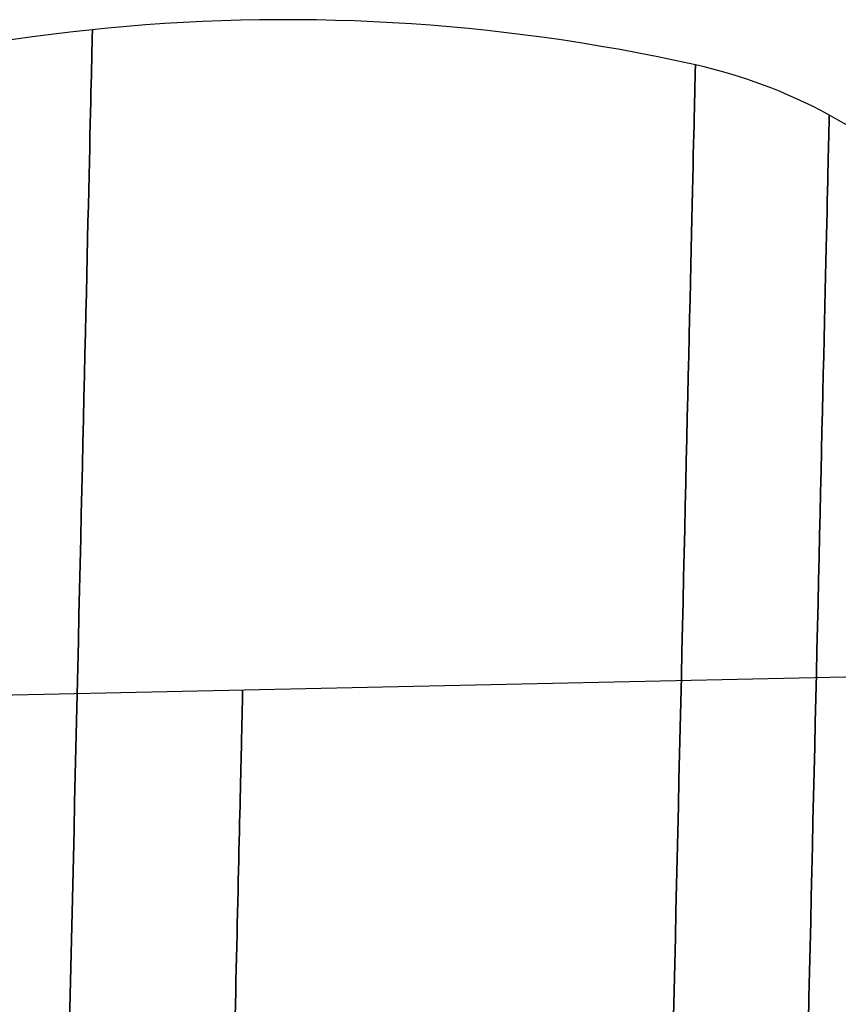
# Model space of a CAD drawing. Extents: x 35624 to 36541, y 4015 to 4839.
# Tile 37 of 150: x 35704 to 35784, y 4695 to 4792. Entities that reach past the tile are written whole.
import ezdxf

# ---------------------------------------------------------------- set-up
doc = ezdxf.new("R2010")
doc.units = 0
doc.layers.add('IGES_LEVEL_3', color=87, linetype='CONTINUOUS')

msp = doc.modelspace()

# ---------------------------------------------------------------- linework, layer by layer
at = {"layer": 'IGES_LEVEL_3'}
for p, q in [((35711.205, 4790.13, 67.696), (35711.199, 4789.862, 65.081)), ((35711.199, 4789.862, 90.872), (35711.205, 4790.13, 88.257)), ((35711.21, 4790.337, 70.295), (35711.205, 4790.13, 67.696)), ((35711.205, 4790.13, 88.257), (35711.21, 4790.337, 85.658)), ((35711.213, 4790.483, 72.876), (35711.21, 4790.337, 70.295)), ((35711.21, 4790.337, 85.658), (35711.213, 4790.483, 83.077)), ((35711.215, 4790.569, 75.437), (35711.213, 4790.483, 72.876)), ((35711.213, 4790.483, 83.077), (35711.215, 4790.569, 80.516)), ((35711.216, 4790.598, 77.977), (35711.215, 4790.569, 75.437)), ((35711.215, 4790.569, 80.516), (35711.216, 4790.598, 77.977)), ((35711.182, 4789.132, 59.81), (35711.172, 4788.67, 57.158)), ((35711.172, 4788.67, 98.796), (35711.182, 4789.132, 96.144)), ((35711.192, 4789.529, 62.452), (35711.182, 4789.132, 59.81)), ((35711.182, 4789.132, 96.144), (35711.192, 4789.529, 93.502)), ((35711.199, 4789.862, 65.081), (35711.192, 4789.529, 62.452)), ((35711.192, 4789.529, 93.502), (35711.199, 4789.862, 90.872)), ((35711.16, 4788.14, 54.498), (35711.146, 4787.542, 51.833)), ((35711.146, 4787.542, 104.121), (35711.16, 4788.14, 101.455)), ((35711.172, 4788.67, 57.158), (35711.16, 4788.14, 54.498)), ((35711.16, 4788.14, 101.455), (35711.172, 4788.67, 98.796)), ((35711.146, 4787.542, 51.833), (35711.131, 4786.876, 49.164)), ((35711.131, 4786.876, 106.789), (35711.146, 4787.542, 104.121)), ((35770.224, 4787.127, 80.412), (35770.223, 4787.044, 82.868)), ((35770.223, 4787.044, 73.086), (35770.224, 4787.127, 75.541)), ((35770.225, 4787.155, 77.977), (35770.224, 4787.127, 80.412)), ((35770.224, 4787.127, 75.541), (35770.225, 4787.155, 77.977)), ((35711.114, 4786.14, 46.495), (35711.095, 4785.334, 43.828)), ((35711.095, 4785.334, 112.126), (35711.114, 4786.14, 109.458)), ((35711.131, 4786.876, 49.164), (35711.114, 4786.14, 46.495)), ((35711.114, 4786.14, 109.458), (35711.131, 4786.876, 106.789)), ((35770.202, 4786.13, 92.865), (35770.193, 4785.75, 95.398)), ((35770.193, 4785.75, 60.555), (35770.202, 4786.13, 63.089)), ((35770.209, 4786.449, 90.343), (35770.202, 4786.13, 92.865)), ((35770.202, 4786.13, 63.089), (35770.209, 4786.449, 65.61)), ((35770.215, 4786.707, 87.835), (35770.209, 4786.449, 90.343)), ((35770.209, 4786.449, 65.61), (35770.215, 4786.707, 68.118)), ((35770.219, 4786.905, 85.343), (35770.215, 4786.707, 87.835)), ((35770.215, 4786.707, 68.118), (35770.219, 4786.905, 70.611)), ((35770.223, 4787.044, 82.868), (35770.219, 4786.905, 85.343)), ((35770.219, 4786.905, 70.611), (35770.223, 4787.044, 73.086)), ((35711.095, 4785.334, 43.828), (35711.075, 4784.457, 41.165)), ((35711.075, 4784.457, 114.789), (35711.095, 4785.334, 112.126)), ((35770.183, 4785.306, 97.941), (35770.171, 4784.798, 100.492)), ((35770.171, 4784.798, 55.462), (35770.183, 4785.306, 58.012)), ((35770.193, 4785.75, 95.398), (35770.183, 4785.306, 97.941)), ((35770.183, 4785.306, 58.012), (35770.193, 4785.75, 60.555)), ((35711.075, 4784.457, 41.165), (35711.053, 4783.509, 38.509)), ((35711.053, 4783.509, 117.445), (35711.075, 4784.457, 114.789)), ((35770.158, 4784.225, 103.048), (35770.143, 4783.586, 105.607)), ((35770.143, 4783.586, 50.347), (35770.158, 4784.225, 52.906)), ((35770.171, 4784.798, 100.492), (35770.158, 4784.225, 103.048)), ((35770.158, 4784.225, 52.906), (35770.171, 4784.798, 55.462)), ((35711.053, 4783.509, 38.509), (35711.03, 4782.489, 35.862)), ((35711.03, 4782.489, 120.091), (35711.053, 4783.509, 117.445)), ((35770.143, 4783.586, 105.607), (35770.127, 4782.88, 108.166)), ((35770.127, 4782.88, 47.787), (35770.143, 4783.586, 50.347)), ((35711.03, 4782.489, 35.862), (35711.005, 4781.398, 33.228)), ((35711.005, 4781.398, 122.725), (35711.03, 4782.489, 120.091)), ((35770.127, 4782.88, 108.166), (35770.109, 4782.107, 110.724)), ((35770.109, 4782.107, 45.229), (35770.127, 4782.88, 47.787)), ((35711.005, 4781.398, 33.228), (35710.978, 4780.236, 30.609)), ((35710.978, 4780.236, 125.344), (35711.005, 4781.398, 122.725)), ((35770.109, 4782.107, 110.724), (35770.09, 4781.266, 113.278)), ((35770.09, 4781.266, 42.676), (35770.109, 4782.107, 45.229)), ((35783.306, 4781.576, 66.191), (35783.299, 4781.272, 63.787)), ((35783.299, 4781.272, 92.166), (35783.306, 4781.576, 89.763)), ((35783.311, 4781.821, 68.581), (35783.306, 4781.576, 66.191)), ((35783.306, 4781.576, 89.763), (35783.311, 4781.821, 87.373)), ((35783.316, 4782.01, 70.956), (35783.311, 4781.821, 68.581)), ((35783.311, 4781.821, 87.373), (35783.316, 4782.01, 84.997)), ((35783.319, 4782.143, 73.315), (35783.316, 4782.01, 70.956)), ((35783.316, 4782.01, 84.997), (35783.319, 4782.143, 82.638)), ((35783.321, 4782.222, 75.656), (35783.319, 4782.143, 73.315)), ((35783.319, 4782.143, 82.638), (35783.321, 4782.222, 80.298)), ((35783.321, 4782.248, 77.977), (35783.321, 4782.222, 75.656)), ((35783.321, 4782.222, 80.298), (35783.321, 4782.248, 77.977)), ((35770.069, 4780.357, 115.825), (35770.046, 4779.379, 118.363)), ((35770.046, 4779.379, 37.591), (35770.069, 4780.357, 40.128)), ((35770.09, 4781.266, 113.278), (35770.069, 4780.357, 115.825)), ((35770.069, 4780.357, 40.128), (35770.09, 4781.266, 42.676)), ((35783.281, 4780.486, 58.949), (35783.27, 4780.002, 56.518)), ((35783.27, 4780.002, 99.435), (35783.281, 4780.486, 97.004)), ((35783.29, 4780.909, 61.373), (35783.281, 4780.486, 58.949)), ((35783.281, 4780.486, 97.004), (35783.29, 4780.909, 94.581)), ((35783.299, 4781.272, 63.787), (35783.29, 4780.909, 61.373)), ((35783.29, 4780.909, 94.581), (35783.299, 4781.272, 92.166)), ((35710.978, 4780.236, 30.609), (35710.95, 4779.002, 28.008)), ((35710.95, 4779.002, 127.945), (35710.978, 4780.236, 125.344)), ((35770.046, 4779.379, 118.363), (35770.022, 4778.333, 120.889)), ((35770.022, 4778.333, 35.065), (35770.046, 4779.379, 37.591)), ((35783.257, 4779.456, 54.082), (35783.243, 4778.847, 51.643)), ((35783.243, 4778.847, 104.31), (35783.257, 4779.456, 101.871)), ((35783.27, 4780.002, 56.518), (35783.257, 4779.456, 54.082)), ((35783.257, 4779.456, 101.871), (35783.27, 4780.002, 99.435)), ((35710.95, 4779.002, 28.008), (35710.92, 4777.696, 25.428)), ((35710.92, 4777.696, 130.526), (35710.95, 4779.002, 127.945)), ((35783.243, 4778.847, 51.643), (35783.228, 4778.174, 49.204)), ((35783.228, 4778.174, 106.75), (35783.243, 4778.847, 104.31)), ((35710.92, 4777.696, 25.428), (35710.888, 4776.32, 22.871)), ((35710.888, 4776.32, 133.083), (35710.92, 4777.696, 130.526)), ((35770.022, 4778.333, 120.889), (35769.997, 4777.218, 123.4)), ((35769.997, 4777.218, 32.553), (35770.022, 4778.333, 35.065)), ((35783.228, 4778.174, 49.204), (35783.211, 4777.437, 46.766)), ((35783.211, 4777.437, 109.188), (35783.228, 4778.174, 106.75)), ((35769.997, 4777.218, 123.4), (35769.97, 4776.035, 125.895)), ((35769.97, 4776.035, 30.059), (35769.997, 4777.218, 32.553)), ((35783.192, 4776.636, 44.332), (35783.172, 4775.769, 41.904)), ((35783.172, 4775.769, 114.049), (35783.192, 4776.636, 111.622)), ((35783.211, 4777.437, 46.766), (35783.192, 4776.636, 44.332)), ((35783.192, 4776.636, 111.622), (35783.211, 4777.437, 109.188)), ((35710.888, 4776.32, 22.871), (35710.855, 4774.874, 20.34)), ((35710.855, 4774.874, 135.613), (35710.888, 4776.32, 133.083)), ((35769.97, 4776.035, 125.895), (35769.941, 4774.783, 128.369)), ((35769.941, 4774.783, 27.585), (35769.97, 4776.035, 30.059)), ((35783.172, 4775.769, 41.904), (35783.151, 4774.838, 39.486)), ((35783.151, 4774.838, 116.468), (35783.172, 4775.769, 114.049)), ((35710.855, 4774.874, 20.34), (35710.82, 4773.358, 17.839)), ((35710.82, 4773.358, 138.115), (35710.855, 4774.874, 135.613)), ((35769.941, 4774.783, 128.369), (35769.91, 4773.463, 130.821)), ((35769.91, 4773.463, 25.133), (35769.941, 4774.783, 27.585)), ((35783.151, 4774.838, 39.486), (35783.128, 4773.841, 37.078)), ((35783.128, 4773.841, 118.875), (35783.151, 4774.838, 116.468)), ((35783.128, 4773.841, 37.078), (35783.104, 4772.778, 34.685)), ((35783.104, 4772.778, 121.269), (35783.128, 4773.841, 118.875)), ((35710.82, 4773.358, 17.839), (35710.783, 4771.774, 15.369)), ((35710.783, 4771.774, 140.584), (35710.82, 4773.358, 138.115)), ((35769.91, 4773.463, 130.821), (35769.879, 4772.076, 133.248)), ((35769.879, 4772.076, 22.706), (35769.91, 4773.463, 25.133)), ((35783.104, 4772.778, 34.685), (35783.078, 4771.65, 32.307)), ((35783.078, 4771.65, 123.646), (35783.104, 4772.778, 121.269)), ((35710.783, 4771.774, 15.369), (35710.746, 4770.121, 12.934)), ((35710.746, 4770.121, 143.019), (35710.783, 4771.774, 140.584)), ((35769.879, 4772.076, 133.248), (35769.845, 4770.623, 135.646)), ((35769.845, 4770.623, 20.307), (35769.879, 4772.076, 22.706)), ((35783.078, 4771.65, 32.307), (35783.05, 4770.457, 29.949)), ((35783.05, 4770.457, 126.004), (35783.078, 4771.65, 123.646)), ((35710.746, 4770.121, 12.934), (35710.706, 4768.403, 10.536)), ((35710.706, 4768.403, 145.417), (35710.746, 4770.121, 143.019)), ((35769.845, 4770.623, 135.646), (35769.81, 4769.103, 138.015)), ((35769.81, 4769.103, 17.939), (35769.845, 4770.623, 20.307)), ((35783.05, 4770.457, 29.949), (35783.021, 4769.199, 27.612)), ((35783.021, 4769.199, 128.341), (35783.05, 4770.457, 126.004)), ((35769.81, 4769.103, 138.015), (35769.774, 4767.519, 140.35)), ((35769.774, 4767.519, 15.604), (35769.81, 4769.103, 17.939)), ((35783.021, 4769.199, 27.612), (35782.991, 4767.878, 25.299)), ((35782.991, 4767.878, 130.654), (35783.021, 4769.199, 128.341)), ((35710.706, 4768.403, 10.536), (35710.665, 4766.618, 8.178)), ((35710.665, 4766.618, 147.775), (35710.706, 4768.403, 145.417)), ((35782.991, 4767.878, 25.299), (35782.959, 4766.492, 23.013)), ((35782.959, 4766.492, 132.94), (35782.991, 4767.878, 130.654)), ((35769.774, 4767.519, 140.35), (35769.736, 4765.87, 142.649)), ((35769.736, 4765.87, 13.304), (35769.774, 4767.519, 15.604)), ((35710.665, 4766.618, 8.178), (35710.623, 4764.771, 5.863)), ((35710.623, 4764.771, 150.091), (35710.665, 4766.618, 147.775)), ((35782.959, 4766.492, 23.013), (35782.926, 4765.044, 20.756)), ((35782.926, 4765.044, 135.198), (35782.959, 4766.492, 132.94)), ((35769.736, 4765.87, 142.649), (35769.697, 4764.16, 144.91)), ((35769.697, 4764.16, 11.043), (35769.736, 4765.87, 13.304)), ((35782.926, 4765.044, 20.756), (35782.891, 4763.534, 18.53)), ((35782.891, 4763.534, 137.423), (35782.926, 4765.044, 135.198)), ((35710.623, 4764.771, 5.863), (35710.579, 4762.86, 3.592)), ((35710.579, 4762.86, 152.361), (35710.623, 4764.771, 150.091)), ((35769.697, 4764.16, 144.91), (35769.656, 4762.388, 147.131)), ((35769.656, 4762.388, 8.823), (35769.697, 4764.16, 11.043)), ((35782.891, 4763.534, 18.53), (35782.855, 4761.963, 16.339)), ((35782.855, 4761.963, 139.615), (35782.891, 4763.534, 137.423)), ((35710.579, 4762.86, 3.592), (35710.533, 4760.89, 1.369)), ((35710.533, 4760.89, 154.584), (35710.579, 4762.86, 152.361)), ((35769.656, 4762.388, 147.131), (35769.614, 4760.556, 149.308)), ((35769.614, 4760.556, 6.645), (35769.656, 4762.388, 8.823)), ((35782.855, 4761.963, 16.339), (35782.818, 4760.332, 14.184)), ((35782.818, 4760.332, 141.77), (35782.855, 4761.963, 139.615)), ((35710.533, 4760.89, 1.369), (35710.487, 4758.86, -0.804)), ((35710.487, 4758.86, 156.757), (35710.533, 4760.89, 154.584)), ((35769.614, 4760.556, 149.308), (35769.57, 4758.666, 151.44)), ((35769.57, 4758.666, 4.514), (35769.614, 4760.556, 6.645)), ((35782.818, 4760.332, 14.184), (35782.779, 4758.643, 12.067)), ((35782.779, 4758.643, 143.886), (35782.818, 4760.332, 141.77)), ((35710.487, 4758.86, -0.804), (35710.439, 4756.774, -2.925)), ((35710.439, 4756.774, 158.878), (35710.487, 4758.86, 156.757)), ((35769.57, 4758.666, 151.44), (35769.526, 4756.72, 153.524)), ((35769.526, 4756.72, 2.43), (35769.57, 4758.666, 4.514)), ((35782.779, 4758.643, 12.067), (35782.739, 4756.898, 9.992)), ((35782.739, 4756.898, 145.961), (35782.779, 4758.643, 143.886)), ((35710.439, 4756.774, -2.925), (35710.39, 4754.633, -4.992)), ((35710.39, 4754.633, 160.945), (35710.439, 4756.774, 158.878)), ((35769.526, 4756.72, 153.524), (35769.48, 4754.719, 155.558)), ((35769.48, 4754.719, 0.395), (35769.526, 4756.72, 2.43)), ((35782.739, 4756.898, 9.992), (35782.697, 4755.096, 7.961)), ((35782.697, 4755.096, 147.993), (35782.739, 4756.898, 145.961)), ((35710.39, 4754.633, -4.992), (35710.339, 4752.439, -7.003)), ((35710.339, 4752.439, 162.956), (35710.39, 4754.633, 160.945)), ((35769.48, 4754.719, 155.558), (35769.432, 4752.666, 157.54)), ((35769.432, 4752.666, -1.587), (35769.48, 4754.719, 0.395)), ((35782.697, 4755.096, 7.961), (35782.655, 4753.241, 5.974)), ((35782.655, 4753.241, 149.979), (35782.697, 4755.096, 147.993)), ((35710.339, 4752.439, -7.003), (35710.288, 4750.196, -8.955)), ((35710.288, 4750.196, 164.909), (35710.339, 4752.439, 162.956)), ((35769.432, 4752.666, 157.54), (35769.384, 4750.563, 159.468)), ((35769.384, 4750.563, -3.515), (35769.432, 4752.666, -1.587)), ((35782.655, 4753.241, 5.974), (35782.611, 4751.335, 4.036)), ((35782.611, 4751.335, 151.918), (35782.655, 4753.241, 149.979)), ((35769.384, 4750.563, 159.468), (35769.335, 4748.411, 161.341)), ((35769.335, 4748.411, -5.387), (35769.384, 4750.563, -3.515)), ((35782.611, 4751.335, 4.036), (35782.566, 4749.378, 2.147)), ((35782.566, 4749.378, 153.807), (35782.611, 4751.335, 151.918)), ((35710.288, 4750.196, -8.955), (35710.235, 4747.904, -10.848)), ((35710.235, 4747.904, 166.801), (35710.288, 4750.196, 164.909)), ((35782.566, 4749.378, 2.147), (35782.52, 4747.373, 0.309)), ((35782.52, 4747.373, 155.645), (35782.566, 4749.378, 153.807)), ((35710.235, 4747.904, -10.848), (35710.181, 4745.567, -12.678)), ((35710.181, 4745.567, 168.632), (35710.235, 4747.904, 166.801)), ((35769.335, 4748.411, 161.341), (35769.284, 4746.213, 163.156)), ((35769.284, 4746.213, -7.202), (35769.335, 4748.411, -5.387)), ((35782.52, 4747.373, 0.309), (35782.473, 4745.322, -1.476)), ((35782.473, 4745.322, 157.429), (35782.52, 4747.373, 155.645)), ((35769.284, 4746.213, 163.156), (35769.233, 4743.972, 164.911)), ((35769.233, 4743.972, -8.958), (35769.284, 4746.213, -7.202)), ((35710.181, 4745.567, -12.678), (35710.127, 4743.187, -14.446)), ((35710.127, 4743.187, 170.399), (35710.181, 4745.567, 168.632)), ((35782.473, 4745.322, -1.476), (35782.424, 4743.228, -3.205)), ((35782.424, 4743.228, 159.159), (35782.473, 4745.322, 157.429)), ((35769.233, 4743.972, 164.911), (35769.18, 4741.69, 166.606)), ((35769.18, 4741.69, -10.653), (35769.233, 4743.972, -8.958)), ((35710.127, 4743.187, -14.446), (35710.071, 4740.767, -16.149)), ((35710.071, 4740.767, 172.102), (35710.127, 4743.187, 170.399)), ((35782.424, 4743.228, -3.205), (35782.375, 4741.092, -4.879)), ((35782.375, 4741.092, 160.832), (35782.424, 4743.228, 159.159)), ((35769.18, 4741.69, 166.606), (35769.127, 4739.369, 168.239)), ((35769.127, 4739.369, -12.286), (35769.18, 4741.69, -10.653)), ((35782.375, 4741.092, -4.879), (35782.325, 4738.917, -6.494)), ((35782.325, 4738.917, 162.448), (35782.375, 4741.092, 160.832)), ((35710.071, 4740.767, -16.149), (35710.014, 4738.309, -17.786)), ((35710.014, 4738.309, 173.739), (35710.071, 4740.767, 172.102)), ((35769.127, 4739.369, 168.239), (35769.073, 4737.012, 169.809)), ((35769.073, 4737.012, -13.856), (35769.127, 4739.369, -12.286)), ((35782.325, 4738.917, -6.494), (35782.275, 4736.705, -8.05)), ((35782.275, 4736.705, 164.004), (35782.325, 4738.917, 162.448)), ((35710.014, 4738.309, -17.786), (35709.957, 4735.816, -19.356)), ((35709.957, 4735.816, 175.309), (35710.014, 4738.309, 173.739)), ((35769.073, 4737.012, 169.809), (35769.018, 4734.621, 171.315)), ((35769.018, 4734.621, -15.361), (35769.073, 4737.012, -13.856)), ((35782.275, 4736.705, -8.05), (35782.223, 4734.458, -9.547)), ((35782.223, 4734.458, 165.5), (35782.275, 4736.705, 164.004)), ((35709.957, 4735.816, -19.356), (35709.899, 4733.291, -20.858)), ((35709.899, 4733.291, 176.811), (35709.957, 4735.816, 175.309)), ((35769.018, 4734.621, 171.315), (35768.962, 4732.2, 172.755)), ((35768.962, 4732.2, -16.801), (35769.018, 4734.621, -15.361)), ((35782.223, 4734.458, -9.547), (35782.171, 4732.18, -10.981)), ((35782.171, 4732.18, 166.935), (35782.223, 4734.458, 165.5)), ((35709.899, 4733.291, -20.858), (35709.84, 4730.737, -22.29)), ((35709.84, 4730.737, 178.244), (35709.899, 4733.291, 176.811)), ((35768.962, 4732.2, 172.755), (35768.906, 4729.751, 174.129)), ((35768.906, 4729.751, -18.175), (35768.962, 4732.2, -16.801)), ((35782.171, 4732.18, -10.981), (35782.118, 4729.872, -12.354)), ((35782.118, 4729.872, 168.308), (35782.171, 4732.18, 166.935)), ((35709.84, 4730.737, -22.29), (35709.781, 4728.156, -23.654)), ((35709.781, 4728.156, 179.607), (35709.84, 4730.737, 178.244)), ((35768.906, 4729.751, 174.129), (35768.849, 4727.276, 175.436)), ((35768.849, 4727.276, -19.483), (35768.906, 4729.751, -18.175)), ((35782.118, 4729.872, -12.354), (35782.064, 4727.538, -13.664)), ((35782.064, 4727.538, 169.617), (35782.118, 4729.872, 168.308)), ((35791.208, 4727.371, 77.977), (35660.631, 4724.507, 77.977)), ((35709.781, 4728.156, -23.654), (35709.721, 4725.552, -24.947)), ((35709.721, 4725.552, 180.901), (35709.781, 4728.156, 179.607)), ((35782.064, 4727.538, -13.664), (35782.01, 4725.179, -14.91)), ((35782.01, 4725.179, 170.863), (35782.064, 4727.538, 169.617)), ((35768.849, 4727.276, 175.436), (35768.792, 4724.778, 176.676)), ((35768.792, 4724.778, -20.723), (35768.849, 4727.276, -19.483)), ((35709.721, 4725.552, -24.947), (35709.661, 4722.927, -26.17)), ((35709.661, 4722.927, 182.123), (35709.721, 4725.552, 180.901)), ((35725.908, 4725.472, 71.192), (35725.904, 4725.299, 70.038)), ((35725.904, 4725.299, 85.916), (35725.908, 4725.472, 84.762)), ((35725.912, 4725.617, 72.341), (35725.908, 4725.472, 71.192)), ((35725.908, 4725.472, 84.762), (35725.912, 4725.617, 83.612)), ((35725.914, 4725.735, 73.484), (35725.912, 4725.617, 72.341)), ((35725.912, 4725.617, 83.612), (35725.914, 4725.735, 82.469)), ((35725.916, 4725.825, 74.62), (35725.914, 4725.735, 73.484)), ((35725.914, 4725.735, 82.469), (35725.916, 4725.825, 81.334)), ((35725.918, 4725.889, 75.748), (35725.916, 4725.825, 74.62)), ((35725.916, 4725.825, 81.334), (35725.918, 4725.889, 80.206)), ((35725.919, 4725.926, 76.867), (35725.918, 4725.889, 75.748)), ((35725.918, 4725.889, 80.206), (35725.919, 4725.926, 79.087)), ((35725.919, 4725.939, 77.977), (35725.919, 4725.926, 76.867)), ((35725.919, 4725.926, 79.087), (35725.919, 4725.939, 77.977)), ((35725.888, 4724.604, 66.551), (35725.882, 4724.312, 65.385)), ((35725.882, 4724.312, 90.568), (35725.888, 4724.604, 89.402)), ((35725.894, 4724.865, 67.716), (35725.888, 4724.604, 66.551)), ((35725.888, 4724.604, 89.402), (35725.894, 4724.865, 88.237)), ((35725.9, 4725.096, 68.879), (35725.894, 4724.865, 67.716)), ((35725.894, 4724.865, 88.237), (35725.9, 4725.096, 87.075)), ((35725.904, 4725.299, 70.038), (35725.9, 4725.096, 68.879)), ((35725.9, 4725.096, 87.075), (35725.904, 4725.299, 85.916)), ((35768.792, 4724.778, 176.676), (35768.734, 4722.261, 177.849)), ((35768.734, 4722.261, -21.895), (35768.792, 4724.778, -20.723)), ((35782.01, 4725.179, -14.91), (35781.955, 4722.799, -16.092)), ((35781.955, 4722.799, 172.045), (35782.01, 4725.179, 170.863)), ((35725.866, 4723.638, 63.053), (35725.857, 4723.255, 61.889)), ((35725.857, 4723.255, 94.064), (35725.866, 4723.638, 92.9)), ((35725.874, 4723.991, 64.219), (35725.866, 4723.638, 63.053)), ((35725.866, 4723.638, 92.9), (35725.874, 4723.991, 91.735)), ((35725.882, 4724.312, 65.385), (35725.874, 4723.991, 64.219)), ((35725.874, 4723.991, 91.735), (35725.882, 4724.312, 90.568)), ((35709.661, 4722.927, -26.17), (35709.6, 4720.283, -27.322)), ((35709.6, 4720.283, 183.275), (35709.661, 4722.927, 182.123)), ((35725.848, 4722.841, 60.729), (35725.838, 4722.395, 59.572)), ((35725.838, 4722.395, 96.381), (35725.848, 4722.841, 95.225)), ((35725.857, 4723.255, 61.889), (35725.848, 4722.841, 60.729)), ((35725.848, 4722.841, 95.225), (35725.857, 4723.255, 94.064)), ((35781.955, 4722.799, -16.092), (35781.9, 4720.399, -17.209)), ((35781.9, 4720.399, 173.163), (35781.955, 4722.799, 172.045)), ((35725.827, 4721.919, 58.421), (35725.815, 4721.411, 57.276)), ((35725.815, 4721.411, 98.677), (35725.827, 4721.919, 97.533)), ((35725.838, 4722.395, 59.572), (35725.827, 4721.919, 58.421)), ((35725.827, 4721.919, 97.533), (35725.838, 4722.395, 96.381)), ((35768.734, 4722.261, 177.849), (35768.675, 4719.726, 178.953)), ((35768.675, 4719.726, -23), (35768.734, 4722.261, -21.895)), ((35725.803, 4720.871, 56.14), (35725.79, 4720.301, 55.012)), ((35725.79, 4720.301, 100.941), (35725.803, 4720.871, 99.814)), ((35725.815, 4721.411, 57.276), (35725.803, 4720.871, 56.14)), ((35725.803, 4720.871, 99.814), (35725.815, 4721.411, 98.677)), ((35709.6, 4720.283, -27.322), (35709.539, 4717.624, -28.402)), ((35709.539, 4717.624, 184.356), (35709.6, 4720.283, 183.275)), ((35725.776, 4719.699, 53.895), (35725.761, 4719.067, 52.789)), ((35725.761, 4719.067, 103.165), (35725.776, 4719.699, 102.059)), ((35725.79, 4720.301, 55.012), (35725.776, 4719.699, 53.895)), ((35725.776, 4719.699, 102.059), (35725.79, 4720.301, 100.941)), ((35768.675, 4719.726, 178.953), (35768.617, 4717.176, 179.99)), ((35768.617, 4717.176, -24.036), (35768.675, 4719.726, -23)), ((35781.9, 4720.399, -17.209), (35781.844, 4717.984, -18.262)), ((35781.844, 4717.984, 174.215), (35781.9, 4720.399, 173.163)), ((35725.761, 4719.067, 52.789), (35725.746, 4718.405, 51.696)), ((35725.746, 4718.405, 104.258), (35725.761, 4719.067, 103.165)), ((35725.73, 4717.712, 50.616), (35725.713, 4716.99, 49.552)), ((35725.713, 4716.99, 106.401), (35725.73, 4717.712, 105.337)), ((35725.746, 4718.405, 51.696), (35725.73, 4717.712, 50.616)), ((35725.73, 4717.712, 105.337), (35725.746, 4718.405, 104.258)), ((35781.844, 4717.984, -18.262), (35781.788, 4715.554, -19.25)), ((35781.788, 4715.554, 175.203), (35781.844, 4717.984, 174.215)), ((35709.539, 4717.624, -28.402), (35709.478, 4714.953, -29.412)), ((35709.478, 4714.953, 185.366), (35709.539, 4717.624, 184.356)), ((35725.713, 4716.99, 49.552), (35725.696, 4716.239, 48.504)), ((35725.696, 4716.239, 107.449), (35725.713, 4716.99, 106.401)), ((35768.617, 4717.176, 179.99), (35768.558, 4714.615, 180.958)), ((35768.558, 4714.615, -25.005), (35768.617, 4717.176, -24.036)), ((35725.696, 4716.239, 48.504), (35725.678, 4715.46, 47.474)), ((35725.678, 4715.46, 108.48), (35725.696, 4716.239, 107.449)), ((35709.478, 4714.953, -29.412), (35709.416, 4712.272, -30.352)), ((35709.416, 4712.272, 186.305), (35709.478, 4714.953, 185.366)), ((35725.678, 4715.46, 47.474), (35725.66, 4714.652, 46.462)), ((35725.66, 4714.652, 109.492), (35725.678, 4715.46, 108.48)), ((35781.788, 4715.554, -19.25), (35781.732, 4713.112, -20.173)), ((35781.732, 4713.112, 176.126), (35781.788, 4715.554, 175.203)), ((35725.66, 4714.652, 46.462), (35725.641, 4713.817, 45.47)), ((35725.641, 4713.817, 110.484), (35725.66, 4714.652, 109.492)), ((35768.558, 4714.615, 180.958), (35768.499, 4712.044, 181.859)), ((35768.499, 4712.044, -25.906), (35768.558, 4714.615, -25.005)), ((35725.621, 4712.956, 44.498), (35725.6, 4712.069, 43.548)), ((35725.6, 4712.069, 112.405), (35725.621, 4712.956, 111.455)), ((35725.641, 4713.817, 45.47), (35725.621, 4712.956, 44.498)), ((35725.621, 4712.956, 111.455), (35725.641, 4713.817, 110.484)), ((35781.732, 4713.112, -20.173), (35781.676, 4710.662, -21.031)), ((35781.676, 4710.662, 176.985), (35781.732, 4713.112, 176.126)), ((35709.416, 4712.272, -30.352), (35709.354, 4709.584, -31.22)), ((35709.354, 4709.584, 187.174), (35709.416, 4712.272, 186.305)), ((35725.6, 4712.069, 43.548), (35725.579, 4711.157, 42.621)), ((35725.579, 4711.157, 113.332), (35725.6, 4712.069, 112.405)), ((35768.499, 4712.044, 181.859), (35768.44, 4709.466, 182.692)), ((35768.44, 4709.466, -26.739), (35768.499, 4712.044, -25.906)), ((35725.579, 4711.157, 42.621), (35725.558, 4710.222, 41.718)), ((35725.558, 4710.222, 114.235), (35725.579, 4711.157, 113.332)), ((35725.558, 4710.222, 41.718), (35725.536, 4709.263, 40.839)), ((35725.536, 4709.263, 115.114), (35725.558, 4710.222, 114.235)), ((35781.676, 4710.662, -21.031), (35781.62, 4708.205, -21.825)), ((35781.62, 4708.205, 177.779), (35781.676, 4710.662, 176.985)), ((35709.354, 4709.584, -31.22), (35709.292, 4706.892, -32.019)), ((35709.292, 4706.892, 187.973), (35709.354, 4709.584, 187.174)), ((35725.536, 4709.263, 40.839), (35725.513, 4708.283, 39.986)), ((35725.513, 4708.283, 115.967), (35725.536, 4709.263, 115.114)), ((35768.44, 4709.466, 182.692), (35768.38, 4706.885, 183.458)), ((35768.38, 4706.885, -27.505), (35768.44, 4709.466, -26.739)), ((35725.513, 4708.283, 39.986), (35725.49, 4707.281, 39.159)), ((35725.49, 4707.281, 116.794), (35725.513, 4708.283, 115.967)), ((35781.62, 4708.205, -21.825), (35781.563, 4705.745, -22.555)), ((35781.563, 4705.745, 178.509), (35781.62, 4708.205, 177.779)), ((35725.49, 4707.281, 39.159), (35725.467, 4706.26, 38.359)), ((35725.467, 4706.26, 117.595), (35725.49, 4707.281, 116.794)), ((35709.292, 4706.892, -32.019), (35709.231, 4704.198, -32.748)), ((35709.231, 4704.198, 188.702), (35709.292, 4706.892, 187.973)), ((35725.467, 4706.26, 38.359), (35725.443, 4705.22, 37.587)), ((35725.443, 4705.22, 118.367), (35725.467, 4706.26, 117.595)), ((35768.38, 4706.885, 183.458), (35768.321, 4704.301, 184.157)), ((35768.321, 4704.301, -28.204), (35768.38, 4706.885, -27.505)), ((35725.443, 4705.22, 37.587), (35725.419, 4704.162, 36.842)), ((35725.419, 4704.162, 119.111), (35725.443, 4705.22, 118.367)), ((35781.563, 4705.745, -22.555), (35781.506, 4703.282, -23.222)), ((35781.506, 4703.282, 179.175), (35781.563, 4705.745, 178.509)), ((35768.321, 4704.301, 184.157), (35768.262, 4701.718, 184.791)), ((35768.262, 4701.718, -28.837), (35768.321, 4704.301, -28.204)), ((35709.231, 4704.198, -32.748), (35709.169, 4701.504, -33.408)), ((35709.169, 4701.504, 189.362), (35709.231, 4704.198, 188.702)), ((35725.419, 4704.162, 36.842), (35725.394, 4703.088, 36.127)), ((35725.394, 4703.088, 119.827), (35725.419, 4704.162, 119.111)), ((35781.506, 4703.282, -23.222), (35781.45, 4700.821, -23.825)), ((35781.45, 4700.821, 179.779), (35781.506, 4703.282, 179.175)), ((35725.394, 4703.088, 36.127), (35725.369, 4701.998, 35.441)), ((35725.369, 4701.998, 120.513), (35725.394, 4703.088, 119.827)), ((35709.169, 4701.504, -33.408), (35709.107, 4698.814, -34.001)), ((35709.107, 4698.814, 189.954), (35709.169, 4701.504, 189.362)), ((35725.369, 4701.998, 35.441), (35725.344, 4700.895, 34.785)), ((35725.344, 4700.895, 121.169), (35725.369, 4701.998, 120.513)), ((35768.262, 4701.718, 184.791), (35768.202, 4699.138, 185.358)), ((35768.202, 4699.138, -29.405), (35768.262, 4701.718, -28.837)), ((35725.344, 4700.895, 34.785), (35725.318, 4699.779, 34.158)), ((35725.318, 4699.779, 121.795), (35725.344, 4700.895, 121.169)), ((35781.45, 4700.821, -23.825), (35781.393, 4698.362, -24.366)), ((35781.393, 4698.362, 180.32), (35781.45, 4700.821, 179.779)), ((35725.318, 4699.779, 34.158), (35725.292, 4698.651, 33.563)), ((35725.292, 4698.651, 122.391), (35725.318, 4699.779, 121.795)), ((35709.107, 4698.814, -34.001), (35709.045, 4696.13, -34.525)), ((35709.045, 4696.13, 190.479), (35709.107, 4698.814, 189.954)), ((35725.292, 4698.651, 33.563), (35725.266, 4697.513, 32.997)), ((35725.266, 4697.513, 122.956), (35725.292, 4698.651, 122.391)), ((35768.202, 4699.138, 185.358), (35768.143, 4696.564, 185.862)), ((35768.143, 4696.564, -29.908), (35768.202, 4699.138, -29.405)), ((35725.266, 4697.513, 32.997), (35725.239, 4696.365, 32.463)), ((35725.239, 4696.365, 123.49), (35725.266, 4697.513, 122.956)), ((35781.393, 4698.362, -24.366), (35781.337, 4695.908, -24.846)), ((35781.337, 4695.908, 180.799), (35781.393, 4698.362, 180.32)), ((35768.143, 4696.564, 185.862), (35768.084, 4693.997, 186.301)), ((35768.084, 4693.997, -30.348), (35768.143, 4696.564, -29.908)), ((35709.045, 4696.13, -34.525), (35708.984, 4693.453, -34.984)), ((35708.984, 4693.453, 190.938), (35709.045, 4696.13, 190.479)), ((35725.239, 4696.365, 32.463), (35725.213, 4695.21, 31.96)), ((35725.213, 4695.21, 123.994), (35725.239, 4696.365, 123.49)), ((35781.337, 4695.908, -24.846), (35781.281, 4693.462, -25.265)), ((35781.281, 4693.462, 181.219), (35781.337, 4695.908, 180.799)), ((35725.213, 4695.21, 31.96), (35725.186, 4694.048, 31.487)), ((35725.186, 4694.048, 124.466), (35725.213, 4695.21, 123.994))]:
    msp.add_line(p, q, dxfattribs=at)
for centre, radius, start, end in [((35730.159, 4607.851, 77.977), 183.725, 77.40401, 114.64882), ((35759.19, 4737.768, 77.977), 50.604, 45.90453, 77.40458)]:
    msp.add_arc(centre, radius, start, end, dxfattribs=at)

doc.saveas('drawing.dxf')
